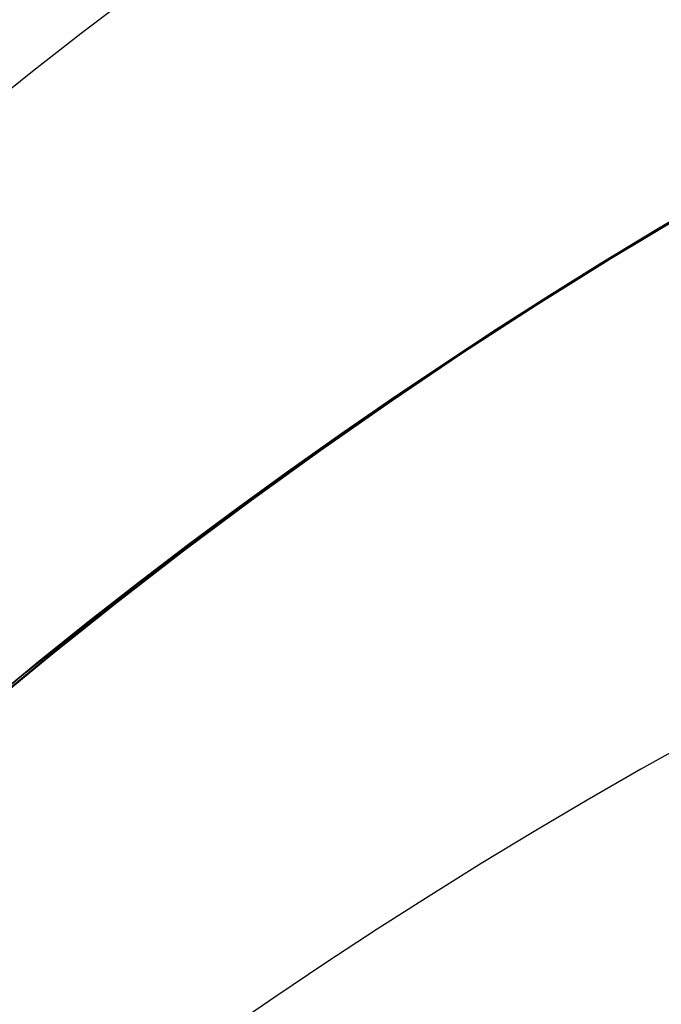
# Model space of a CAD drawing. Extents: x -15 to 7, y 1 to 148.
# Tile 122 of 194: x -7.5512 to -7.4545, y 140.5545 to 140.703. Entities that reach past the tile are written whole.
import ezdxf

# ---------------------------------------------------------------- set-up
doc = ezdxf.new("R2010")
doc.units = 0
doc.layers.add('DEFAULT', color=7, linetype='CONTINUOUS')

msp = doc.modelspace()

# ---------------------------------------------------------------- linework, layer by layer
at = {"layer": 'DEFAULT', "color": 254}
for p, q in [((-7.43855, 140.68086, -50.251), (-7.45816, 140.6694, -50.25458)), ((-7.43855, 140.68086, -54.251), (-7.45816, 140.6694, -54.25458)), ((-7.43855, 140.68086, -58.251), (-7.45816, 140.6694, -58.25458)), ((-7.43855, 140.68086, -62.251), (-7.45816, 140.6694, -62.25458)), ((-7.43855, 140.68086, -66.251), (-7.45816, 140.6694, -66.25458)), ((-7.43855, 140.68086, -70.251), (-7.45816, 140.6694, -70.25458)), ((-7.43855, 140.68086, -74.251), (-7.45816, 140.6694, -74.25458)), ((-7.43855, 140.68086, -78.251), (-7.45816, 140.6694, -78.25458)), ((-7.43855, 140.68086, -82.251), (-7.45816, 140.6694, -82.25458)), ((-7.43855, 140.68086, -86.251), (-7.45816, 140.6694, -86.25458)), ((-7.43855, 140.68086, -90.251), (-7.45816, 140.6694, -90.25458)), ((-7.43855, 140.68086, -94.251), (-7.45816, 140.6694, -94.25458)), ((-7.43855, 140.68086, -98.251), (-7.45816, 140.6694, -98.25458)), ((-7.43855, 140.68086, -46.251), (-7.45816, 140.6694, -46.25458)), ((-7.45865, 140.66914, -48.68179), (-7.43891, 140.68066, -48.68537)), ((-7.45865, 140.66914, -52.68179), (-7.43891, 140.68066, -52.68537)), ((-7.45865, 140.66914, -56.68179), (-7.43891, 140.68066, -56.68537)), ((-7.45865, 140.66914, -60.68179), (-7.43891, 140.68066, -60.68537)), ((-7.45865, 140.66914, -64.68179), (-7.43891, 140.68066, -64.68537)), ((-7.45865, 140.66914, -68.68179), (-7.43891, 140.68066, -68.68537)), ((-7.45865, 140.66914, -72.68179), (-7.43891, 140.68066, -72.68537)), ((-7.45865, 140.66914, -76.68179), (-7.43891, 140.68066, -76.68537)), ((-7.45865, 140.66914, -80.68179), (-7.43891, 140.68066, -80.68537)), ((-7.45865, 140.66914, -84.68179), (-7.43891, 140.68066, -84.68537)), ((-7.45865, 140.66914, -88.68179), (-7.43891, 140.68066, -88.68537)), ((-7.45865, 140.66914, -92.68179), (-7.43891, 140.68066, -92.68537)), ((-7.45865, 140.66914, -96.68179), (-7.43891, 140.68066, -96.68537)), ((-7.45865, 140.66914, -100.68179), (-7.43891, 140.68066, -100.68537)), ((-7.45082, 140.67377, -98.25317), (-7.46222, 140.66693, -98.25533)), ((-7.45082, 140.67377, -94.25317), (-7.46222, 140.66693, -94.25533)), ((-7.45082, 140.67377, -90.25317), (-7.46222, 140.66693, -90.25533)), ((-7.45082, 140.67377, -86.25317), (-7.46222, 140.66693, -86.25533)), ((-7.45082, 140.67377, -82.25317), (-7.46222, 140.66693, -82.25533)), ((-7.45082, 140.67377, -78.25317), (-7.46222, 140.66693, -78.25533)), ((-7.45082, 140.67377, -74.25317), (-7.46222, 140.66693, -74.25533)), ((-7.45082, 140.67377, -70.25317), (-7.46222, 140.66693, -70.25533)), ((-7.45082, 140.67377, -66.25317), (-7.46222, 140.66693, -66.25533)), ((-7.45082, 140.67377, -62.25317), (-7.46222, 140.66693, -62.25533)), ((-7.45082, 140.67377, -58.25317), (-7.46222, 140.66693, -58.25533)), ((-7.45082, 140.67377, -54.25317), (-7.46222, 140.66693, -54.25533)), ((-7.45082, 140.67377, -50.25317), (-7.46222, 140.66693, -50.25533)), ((-7.45082, 140.67377, -46.25317), (-7.46222, 140.66693, -46.25533)), ((-7.46211, 140.66699, -100.68112), (-7.45068, 140.67386, -100.68328)), ((-7.46211, 140.66699, -96.68112), (-7.45068, 140.67386, -96.68328)), ((-7.46211, 140.66699, -92.68112), (-7.45068, 140.67386, -92.68328)), ((-7.46211, 140.66699, -88.68112), (-7.45068, 140.67386, -88.68328)), ((-7.46211, 140.66699, -84.68112), (-7.45068, 140.67386, -84.68328)), ((-7.46211, 140.66699, -80.68112), (-7.45068, 140.67386, -80.68328)), ((-7.46211, 140.66699, -76.68112), (-7.45068, 140.67386, -76.68328)), ((-7.46211, 140.66699, -72.68112), (-7.45068, 140.67386, -72.68328)), ((-7.46211, 140.66699, -68.68112), (-7.45068, 140.67386, -68.68328)), ((-7.46211, 140.66699, -64.68112), (-7.45068, 140.67386, -64.68328)), ((-7.46211, 140.66699, -60.68112), (-7.45068, 140.67386, -60.68328)), ((-7.46211, 140.66699, -56.68112), (-7.45068, 140.67386, -56.68328)), ((-7.46211, 140.66699, -52.68112), (-7.45068, 140.67386, -52.68328)), ((-7.46211, 140.66699, -48.68112), (-7.45068, 140.67386, -48.68328)), ((-7.47796, 140.6571, -48.67788), (-7.45865, 140.66914, -48.68179)), ((-7.47796, 140.6571, -52.67788), (-7.45865, 140.66914, -52.68179)), ((-7.47796, 140.6571, -56.67788), (-7.45865, 140.66914, -56.68179)), ((-7.47796, 140.6571, -60.67788), (-7.45865, 140.66914, -60.68179)), ((-7.47796, 140.6571, -64.67788), (-7.45865, 140.66914, -64.68179)), ((-7.47796, 140.6571, -68.67788), (-7.45865, 140.66914, -68.68179)), ((-7.47796, 140.6571, -72.67788), (-7.45865, 140.66914, -72.68179)), ((-7.47796, 140.6571, -76.67788), (-7.45865, 140.66914, -76.68179)), ((-7.47796, 140.6571, -80.67788), (-7.45865, 140.66914, -80.68179)), ((-7.47796, 140.6571, -84.67788), (-7.45865, 140.66914, -84.68179)), ((-7.47796, 140.6571, -88.67788), (-7.45865, 140.66914, -88.68179)), ((-7.47796, 140.6571, -92.67788), (-7.45865, 140.66914, -92.68179)), ((-7.47796, 140.6571, -96.67788), (-7.45865, 140.66914, -96.68179)), ((-7.47796, 140.6571, -100.67788), (-7.45865, 140.66914, -100.68179)), ((-7.45816, 140.6694, -50.25458), (-7.47747, 140.65737, -50.25849)), ((-7.45816, 140.6694, -54.25458), (-7.47747, 140.65737, -54.25849)), ((-7.45816, 140.6694, -58.25458), (-7.47747, 140.65737, -58.25849)), ((-7.45816, 140.6694, -62.25458), (-7.47747, 140.65737, -62.25849)), ((-7.45816, 140.6694, -66.25458), (-7.47747, 140.65737, -66.25849)), ((-7.45816, 140.6694, -70.25458), (-7.47747, 140.65737, -70.25849)), ((-7.45816, 140.6694, -74.25458), (-7.47747, 140.65737, -74.25849)), ((-7.45816, 140.6694, -78.25458), (-7.47747, 140.65737, -78.25849)), ((-7.45816, 140.6694, -82.25458), (-7.47747, 140.65737, -82.25849)), ((-7.45816, 140.6694, -86.25458), (-7.47747, 140.65737, -86.25849)), ((-7.45816, 140.6694, -90.25458), (-7.47747, 140.65737, -90.25849)), ((-7.45816, 140.6694, -94.25458), (-7.47747, 140.65737, -94.25849)), ((-7.45816, 140.6694, -98.25458), (-7.47747, 140.65737, -98.25849)), ((-7.45816, 140.6694, -46.25458), (-7.47747, 140.65737, -46.25849)), ((-7.46222, 140.66693, -98.25533), (-7.47345, 140.65992, -98.2576)), ((-7.46222, 140.66693, -94.25533), (-7.47345, 140.65992, -94.2576)), ((-7.46222, 140.66693, -90.25533), (-7.47345, 140.65992, -90.2576)), ((-7.46222, 140.66693, -86.25533), (-7.47345, 140.65992, -86.2576)), ((-7.46222, 140.66693, -82.25533), (-7.47345, 140.65992, -82.2576)), ((-7.46222, 140.66693, -78.25533), (-7.47345, 140.65992, -78.2576)), ((-7.46222, 140.66693, -74.25533), (-7.47345, 140.65992, -74.2576)), ((-7.46222, 140.66693, -70.25533), (-7.47345, 140.65992, -70.2576)), ((-7.46222, 140.66693, -66.25533), (-7.47345, 140.65992, -66.2576)), ((-7.46222, 140.66693, -62.25533), (-7.47345, 140.65992, -62.2576)), ((-7.46222, 140.66693, -58.25533), (-7.47345, 140.65992, -58.2576)), ((-7.46222, 140.66693, -54.25533), (-7.47345, 140.65992, -54.2576)), ((-7.46222, 140.66693, -50.25533), (-7.47345, 140.65992, -50.2576)), ((-7.46222, 140.66693, -46.25533), (-7.47345, 140.65992, -46.2576)), ((-7.47337, 140.65995, -100.67884), (-7.46211, 140.66699, -100.68112)), ((-7.47337, 140.65995, -96.67884), (-7.46211, 140.66699, -96.68112)), ((-7.47337, 140.65995, -92.67884), (-7.46211, 140.66699, -92.68112)), ((-7.47337, 140.65995, -88.67884), (-7.46211, 140.66699, -88.68112)), ((-7.47337, 140.65995, -84.67884), (-7.46211, 140.66699, -84.68112)), ((-7.47337, 140.65995, -80.67884), (-7.46211, 140.66699, -80.68112)), ((-7.47337, 140.65995, -76.67884), (-7.46211, 140.66699, -76.68112)), ((-7.47337, 140.65995, -72.67884), (-7.46211, 140.66699, -72.68112)), ((-7.47337, 140.65995, -68.67884), (-7.46211, 140.66699, -68.68112)), ((-7.47337, 140.65995, -64.67884), (-7.46211, 140.66699, -64.68112)), ((-7.47337, 140.65995, -60.67884), (-7.46211, 140.66699, -60.68112)), ((-7.47337, 140.65995, -56.67884), (-7.46211, 140.66699, -56.68112)), ((-7.47337, 140.65995, -52.67884), (-7.46211, 140.66699, -52.68112)), ((-7.47337, 140.65995, -48.67884), (-7.46211, 140.66699, -48.68112)), ((-7.48446, 140.65275, -100.67645), (-7.47337, 140.65995, -100.67884)), ((-7.48446, 140.65275, -96.67645), (-7.47337, 140.65995, -96.67884)), ((-7.48446, 140.65275, -92.67645), (-7.47337, 140.65995, -92.67884)), ((-7.48446, 140.65275, -88.67645), (-7.47337, 140.65995, -88.67884)), ((-7.48446, 140.65275, -84.67645), (-7.47337, 140.65995, -84.67884)), ((-7.48446, 140.65275, -80.67645), (-7.47337, 140.65995, -80.67884)), ((-7.48446, 140.65275, -76.67645), (-7.47337, 140.65995, -76.67884)), ((-7.48446, 140.65275, -72.67645), (-7.47337, 140.65995, -72.67884)), ((-7.48446, 140.65275, -68.67645), (-7.47337, 140.65995, -68.67884)), ((-7.48446, 140.65275, -64.67645), (-7.47337, 140.65995, -64.67884)), ((-7.48446, 140.65275, -60.67645), (-7.47337, 140.65995, -60.67884)), ((-7.48446, 140.65275, -56.67645), (-7.47337, 140.65995, -56.67884)), ((-7.48446, 140.65275, -52.67645), (-7.47337, 140.65995, -52.67884)), ((-7.48446, 140.65275, -48.67645), (-7.47337, 140.65995, -48.67884)), ((-7.47345, 140.65992, -98.2576), (-7.4845, 140.65275, -98.25998)), ((-7.47345, 140.65992, -94.2576), (-7.4845, 140.65275, -94.25998)), ((-7.47345, 140.65992, -90.2576), (-7.4845, 140.65275, -90.25998)), ((-7.47345, 140.65992, -86.2576), (-7.4845, 140.65275, -86.25998)), ((-7.47345, 140.65992, -82.2576), (-7.4845, 140.65275, -82.25998)), ((-7.47345, 140.65992, -78.2576), (-7.4845, 140.65275, -78.25998)), ((-7.47345, 140.65992, -74.2576), (-7.4845, 140.65275, -74.25998)), ((-7.47345, 140.65992, -70.2576), (-7.4845, 140.65275, -70.25998)), ((-7.47345, 140.65992, -66.2576), (-7.4845, 140.65275, -66.25998)), ((-7.47345, 140.65992, -62.2576), (-7.4845, 140.65275, -62.25998)), ((-7.47345, 140.65992, -58.2576), (-7.4845, 140.65275, -58.25998)), ((-7.47345, 140.65992, -54.2576), (-7.4845, 140.65275, -54.25998)), ((-7.47345, 140.65992, -50.2576), (-7.4845, 140.65275, -50.25998)), ((-7.47345, 140.65992, -46.2576), (-7.4845, 140.65275, -46.25998)), ((-7.49686, 140.64456, -48.67361), (-7.47796, 140.6571, -48.67788)), ((-7.49686, 140.64456, -52.67361), (-7.47796, 140.6571, -52.67788)), ((-7.49686, 140.64456, -56.67361), (-7.47796, 140.6571, -56.67788)), ((-7.49686, 140.64456, -60.67361), (-7.47796, 140.6571, -60.67788)), ((-7.49686, 140.64456, -64.67361), (-7.47796, 140.6571, -64.67788)), ((-7.49686, 140.64456, -68.67361), (-7.47796, 140.6571, -68.67788)), ((-7.49686, 140.64456, -72.67361), (-7.47796, 140.6571, -72.67788)), ((-7.49686, 140.64456, -76.67361), (-7.47796, 140.6571, -76.67788)), ((-7.49686, 140.64456, -80.67361), (-7.47796, 140.6571, -80.67788)), ((-7.49686, 140.64456, -84.67361), (-7.47796, 140.6571, -84.67788)), ((-7.49686, 140.64456, -88.67361), (-7.47796, 140.6571, -88.67788)), ((-7.49686, 140.64456, -92.67361), (-7.47796, 140.6571, -92.67788)), ((-7.49686, 140.64456, -96.67361), (-7.47796, 140.6571, -96.67788)), ((-7.49686, 140.64456, -100.67361), (-7.47796, 140.6571, -100.67788)), ((-7.47747, 140.65737, -50.25849), (-7.49645, 140.64478, -50.26276)), ((-7.47747, 140.65737, -54.25849), (-7.49645, 140.64478, -54.26276)), ((-7.47747, 140.65737, -58.25849), (-7.49645, 140.64478, -58.26276)), ((-7.47747, 140.65737, -62.25849), (-7.49645, 140.64478, -62.26276)), ((-7.47747, 140.65737, -66.25849), (-7.49645, 140.64478, -66.26276)), ((-7.47747, 140.65737, -70.25849), (-7.49645, 140.64478, -70.26276)), ((-7.47747, 140.65737, -74.25849), (-7.49645, 140.64478, -74.26276)), ((-7.47747, 140.65737, -78.25849), (-7.49645, 140.64478, -78.26276)), ((-7.47747, 140.65737, -82.25849), (-7.49645, 140.64478, -82.26276)), ((-7.47747, 140.65737, -86.25849), (-7.49645, 140.64478, -86.26276)), ((-7.47747, 140.65737, -90.25849), (-7.49645, 140.64478, -90.26276)), ((-7.47747, 140.65737, -94.25849), (-7.49645, 140.64478, -94.26276)), ((-7.47747, 140.65737, -98.25849), (-7.49645, 140.64478, -98.26276)), ((-7.47747, 140.65737, -46.25849), (-7.49645, 140.64478, -46.26276)), ((-7.4845, 140.65275, -98.25998), (-7.49531, 140.64548, -98.26245)), ((-7.4845, 140.65275, -94.25998), (-7.49531, 140.64548, -94.26245)), ((-7.4845, 140.65275, -90.25998), (-7.49531, 140.64548, -90.26245)), ((-7.4845, 140.65275, -86.25998), (-7.49531, 140.64548, -86.26245)), ((-7.4845, 140.65275, -82.25998), (-7.49531, 140.64548, -82.26245)), ((-7.4845, 140.65275, -78.25998), (-7.49531, 140.64548, -78.26245)), ((-7.4845, 140.65275, -74.25998), (-7.49531, 140.64548, -74.26245)), ((-7.4845, 140.65275, -70.25998), (-7.49531, 140.64548, -70.26245)), ((-7.4845, 140.65275, -66.25998), (-7.49531, 140.64548, -66.26245)), ((-7.4845, 140.65275, -62.25998), (-7.49531, 140.64548, -62.26245)), ((-7.4845, 140.65275, -58.25998), (-7.49531, 140.64548, -58.26245)), ((-7.4845, 140.65275, -54.25998), (-7.49531, 140.64548, -54.26245)), ((-7.4845, 140.65275, -50.25998), (-7.49531, 140.64548, -50.26245)), ((-7.4845, 140.65275, -46.25998), (-7.49531, 140.64548, -46.26245)), ((-7.49523, 140.64549, -100.67398), (-7.48446, 140.65275, -100.67645)), ((-7.49523, 140.64549, -96.67398), (-7.48446, 140.65275, -96.67645)), ((-7.49523, 140.64549, -92.67398), (-7.48446, 140.65275, -92.67645)), ((-7.49523, 140.64549, -88.67398), (-7.48446, 140.65275, -88.67645)), ((-7.49523, 140.64549, -84.67398), (-7.48446, 140.65275, -84.67645)), ((-7.49523, 140.64549, -80.67398), (-7.48446, 140.65275, -80.67645)), ((-7.49523, 140.64549, -76.67398), (-7.48446, 140.65275, -76.67645)), ((-7.49523, 140.64549, -72.67398), (-7.48446, 140.65275, -72.67645)), ((-7.49523, 140.64549, -68.67398), (-7.48446, 140.65275, -68.67645)), ((-7.49523, 140.64549, -64.67398), (-7.48446, 140.65275, -64.67645)), ((-7.49523, 140.64549, -60.67398), (-7.48446, 140.65275, -60.67645)), ((-7.49523, 140.64549, -56.67398), (-7.48446, 140.65275, -56.67645)), ((-7.49523, 140.64549, -52.67398), (-7.48446, 140.65275, -52.67645)), ((-7.49523, 140.64549, -48.67398), (-7.48446, 140.65275, -48.67645)), ((-7.49531, 140.64548, -98.26245), (-7.50594, 140.63807, -98.26505)), ((-7.49531, 140.64548, -94.26245), (-7.50594, 140.63807, -94.26505)), ((-7.49531, 140.64548, -90.26245), (-7.50594, 140.63807, -90.26505)), ((-7.49531, 140.64548, -86.26245), (-7.50594, 140.63807, -86.26505)), ((-7.49531, 140.64548, -82.26245), (-7.50594, 140.63807, -82.26505)), ((-7.49531, 140.64548, -78.26245), (-7.50594, 140.63807, -78.26505)), ((-7.49531, 140.64548, -74.26245), (-7.50594, 140.63807, -74.26505)), ((-7.49531, 140.64548, -70.26245), (-7.50594, 140.63807, -70.26505)), ((-7.49531, 140.64548, -66.26245), (-7.50594, 140.63807, -66.26505)), ((-7.49531, 140.64548, -62.26245), (-7.50594, 140.63807, -62.26505)), ((-7.49531, 140.64548, -58.26245), (-7.50594, 140.63807, -58.26505)), ((-7.49531, 140.64548, -54.26245), (-7.50594, 140.63807, -54.26505)), ((-7.49531, 140.64548, -50.26245), (-7.50594, 140.63807, -50.26505)), ((-7.49531, 140.64548, -46.26245), (-7.50594, 140.63807, -46.26505)), ((-7.50583, 140.63809, -100.67139), (-7.49523, 140.64549, -100.67398)), ((-7.50583, 140.63809, -96.67139), (-7.49523, 140.64549, -96.67398)), ((-7.50583, 140.63809, -92.67139), (-7.49523, 140.64549, -92.67398)), ((-7.50583, 140.63809, -88.67139), (-7.49523, 140.64549, -88.67398)), ((-7.50583, 140.63809, -84.67139), (-7.49523, 140.64549, -84.67398)), ((-7.50583, 140.63809, -80.67139), (-7.49523, 140.64549, -80.67398)), ((-7.50583, 140.63809, -76.67139), (-7.49523, 140.64549, -76.67398)), ((-7.50583, 140.63809, -72.67139), (-7.49523, 140.64549, -72.67398)), ((-7.50583, 140.63809, -68.67139), (-7.49523, 140.64549, -68.67398)), ((-7.50583, 140.63809, -64.67139), (-7.49523, 140.64549, -64.67398)), ((-7.50583, 140.63809, -60.67139), (-7.49523, 140.64549, -60.67398)), ((-7.50583, 140.63809, -56.67139), (-7.49523, 140.64549, -56.67398)), ((-7.50583, 140.63809, -52.67139), (-7.49523, 140.64549, -52.67398)), ((-7.50583, 140.63809, -48.67139), (-7.49523, 140.64549, -48.67398)), ((-7.51536, 140.63151, -48.66894), (-7.49686, 140.64456, -48.67361)), ((-7.51536, 140.63151, -52.66894), (-7.49686, 140.64456, -52.67361)), ((-7.51536, 140.63151, -56.66894), (-7.49686, 140.64456, -56.67361)), ((-7.51536, 140.63151, -60.66894), (-7.49686, 140.64456, -60.67361)), ((-7.51536, 140.63151, -64.66894), (-7.49686, 140.64456, -64.67361)), ((-7.51536, 140.63151, -68.66894), (-7.49686, 140.64456, -68.67361)), ((-7.51536, 140.63151, -72.66894), (-7.49686, 140.64456, -72.67361)), ((-7.51536, 140.63151, -76.66894), (-7.49686, 140.64456, -76.67361)), ((-7.51536, 140.63151, -80.66894), (-7.49686, 140.64456, -80.67361)), ((-7.51536, 140.63151, -84.66894), (-7.49686, 140.64456, -84.67361)), ((-7.51536, 140.63151, -88.66894), (-7.49686, 140.64456, -88.67361)), ((-7.51536, 140.63151, -92.66894), (-7.49686, 140.64456, -92.67361)), ((-7.51536, 140.63151, -96.66894), (-7.49686, 140.64456, -96.67361)), ((-7.51536, 140.63151, -100.66894), (-7.49686, 140.64456, -100.67361)), ((-7.49645, 140.64478, -50.26276), (-7.51507, 140.63166, -50.26743)), ((-7.49645, 140.64478, -54.26276), (-7.51507, 140.63166, -54.26743)), ((-7.49645, 140.64478, -58.26276), (-7.51507, 140.63166, -58.26743)), ((-7.49645, 140.64478, -62.26276), (-7.51507, 140.63166, -62.26743)), ((-7.49645, 140.64478, -66.26276), (-7.51507, 140.63166, -66.26743)), ((-7.49645, 140.64478, -70.26276), (-7.51507, 140.63166, -70.26743)), ((-7.49645, 140.64478, -74.26276), (-7.51507, 140.63166, -74.26743)), ((-7.49645, 140.64478, -78.26276), (-7.51507, 140.63166, -78.26743)), ((-7.49645, 140.64478, -82.26276), (-7.51507, 140.63166, -82.26743)), ((-7.49645, 140.64478, -86.26276), (-7.51507, 140.63166, -86.26743)), ((-7.49645, 140.64478, -90.26276), (-7.51507, 140.63166, -90.26743)), ((-7.49645, 140.64478, -94.26276), (-7.51507, 140.63166, -94.26743)), ((-7.49645, 140.64478, -98.26276), (-7.51507, 140.63166, -98.26743)), ((-7.49645, 140.64478, -46.26276), (-7.51507, 140.63166, -46.26743)), ((-7.50594, 140.63807, -98.26505), (-7.51639, 140.63053, -98.26776)), ((-7.50594, 140.63807, -94.26505), (-7.51639, 140.63053, -94.26776)), ((-7.50594, 140.63807, -90.26505), (-7.51639, 140.63053, -90.26776)), ((-7.50594, 140.63807, -86.26505), (-7.51639, 140.63053, -86.26776)), ((-7.50594, 140.63807, -82.26505), (-7.51639, 140.63053, -82.26776)), ((-7.50594, 140.63807, -78.26505), (-7.51639, 140.63053, -78.26776)), ((-7.50594, 140.63807, -74.26505), (-7.51639, 140.63053, -74.26776)), ((-7.50594, 140.63807, -70.26505), (-7.51639, 140.63053, -70.26776)), ((-7.50594, 140.63807, -66.26505), (-7.51639, 140.63053, -66.26776)), ((-7.50594, 140.63807, -62.26505), (-7.51639, 140.63053, -62.26776)), ((-7.50594, 140.63807, -58.26505), (-7.51639, 140.63053, -58.26776)), ((-7.50594, 140.63807, -54.26505), (-7.51639, 140.63053, -54.26776)), ((-7.50594, 140.63807, -50.26505), (-7.51639, 140.63053, -50.26776)), ((-7.50594, 140.63807, -46.26505), (-7.51639, 140.63053, -46.26776)), ((-7.51626, 140.63056, -100.66868), (-7.50583, 140.63809, -100.67139)), ((-7.51626, 140.63056, -96.66868), (-7.50583, 140.63809, -96.67139)), ((-7.51626, 140.63056, -92.66868), (-7.50583, 140.63809, -92.67139)), ((-7.51626, 140.63056, -88.66868), (-7.50583, 140.63809, -88.67139)), ((-7.51626, 140.63056, -84.66868), (-7.50583, 140.63809, -84.67139)), ((-7.51626, 140.63056, -80.66868), (-7.50583, 140.63809, -80.67139)), ((-7.51626, 140.63056, -76.66868), (-7.50583, 140.63809, -76.67139)), ((-7.51626, 140.63056, -72.66868), (-7.50583, 140.63809, -72.67139)), ((-7.51626, 140.63056, -68.66868), (-7.50583, 140.63809, -68.67139)), ((-7.51626, 140.63056, -64.66868), (-7.50583, 140.63809, -64.67139)), ((-7.51626, 140.63056, -60.66868), (-7.50583, 140.63809, -60.67139)), ((-7.51626, 140.63056, -56.66868), (-7.50583, 140.63809, -56.67139)), ((-7.51626, 140.63056, -52.66868), (-7.50583, 140.63809, -52.67139)), ((-7.51626, 140.63056, -48.66868), (-7.50583, 140.63809, -48.67139)), ((-7.53347, 140.61794, -48.66386), (-7.51536, 140.63151, -48.66894)), ((-7.53347, 140.61794, -52.66386), (-7.51536, 140.63151, -52.66894)), ((-7.53347, 140.61794, -56.66386), (-7.51536, 140.63151, -56.66894)), ((-7.53347, 140.61794, -60.66386), (-7.51536, 140.63151, -60.66894)), ((-7.53347, 140.61794, -64.66386), (-7.51536, 140.63151, -64.66894)), ((-7.53347, 140.61794, -68.66386), (-7.51536, 140.63151, -68.66894)), ((-7.53347, 140.61794, -72.66386), (-7.51536, 140.63151, -72.66894)), ((-7.53347, 140.61794, -76.66386), (-7.51536, 140.63151, -76.66894)), ((-7.53347, 140.61794, -80.66386), (-7.51536, 140.63151, -80.66894)), ((-7.53347, 140.61794, -84.66386), (-7.51536, 140.63151, -84.66894)), ((-7.53347, 140.61794, -88.66386), (-7.51536, 140.63151, -88.66894)), ((-7.53347, 140.61794, -92.66386), (-7.51536, 140.63151, -92.66894)), ((-7.53347, 140.61794, -96.66386), (-7.51536, 140.63151, -96.66894)), ((-7.53347, 140.61794, -100.66386), (-7.51536, 140.63151, -100.66894)), ((-7.51507, 140.63166, -50.26743), (-7.53332, 140.61802, -50.27252)), ((-7.51507, 140.63166, -54.26743), (-7.53332, 140.61802, -54.27252)), ((-7.51507, 140.63166, -58.26743), (-7.53332, 140.61802, -58.27252)), ((-7.51507, 140.63166, -62.26743), (-7.53332, 140.61802, -62.27252)), ((-7.51507, 140.63166, -66.26743), (-7.53332, 140.61802, -66.27252)), ((-7.51507, 140.63166, -70.26743), (-7.53332, 140.61802, -70.27252)), ((-7.51507, 140.63166, -74.26743), (-7.53332, 140.61802, -74.27252)), ((-7.51507, 140.63166, -78.26743), (-7.53332, 140.61802, -78.27252)), ((-7.51507, 140.63166, -82.26743), (-7.53332, 140.61802, -82.27252)), ((-7.51507, 140.63166, -86.26743), (-7.53332, 140.61802, -86.27252)), ((-7.51507, 140.63166, -90.26743), (-7.53332, 140.61802, -90.27252)), ((-7.51507, 140.63166, -94.26743), (-7.53332, 140.61802, -94.27252)), ((-7.51507, 140.63166, -98.26743), (-7.53332, 140.61802, -98.27252)), ((-7.51507, 140.63166, -46.26743), (-7.53332, 140.61802, -46.27252)), ((-7.51639, 140.63053, -98.26776), (-7.52665, 140.62287, -98.27059)), ((-7.51639, 140.63053, -94.26776), (-7.52665, 140.62287, -94.27059)), ((-7.51639, 140.63053, -90.26776), (-7.52665, 140.62287, -90.27059)), ((-7.51639, 140.63053, -86.26776), (-7.52665, 140.62287, -86.27059)), ((-7.51639, 140.63053, -82.26776), (-7.52665, 140.62287, -82.27059)), ((-7.51639, 140.63053, -78.26776), (-7.52665, 140.62287, -78.27059)), ((-7.51639, 140.63053, -74.26776), (-7.52665, 140.62287, -74.27059)), ((-7.51639, 140.63053, -70.26776), (-7.52665, 140.62287, -70.27059)), ((-7.51639, 140.63053, -66.26776), (-7.52665, 140.62287, -66.27059)), ((-7.51639, 140.63053, -62.26776), (-7.52665, 140.62287, -62.27059)), ((-7.51639, 140.63053, -58.26776), (-7.52665, 140.62287, -58.27059)), ((-7.51639, 140.63053, -54.26776), (-7.52665, 140.62287, -54.27059)), ((-7.51639, 140.63053, -50.26776), (-7.52665, 140.62287, -50.27059)), ((-7.51639, 140.63053, -46.26776), (-7.52665, 140.62287, -46.27059)), ((-7.52651, 140.62289, -100.66585), (-7.51626, 140.63056, -100.66868)), ((-7.52651, 140.62289, -96.66585), (-7.51626, 140.63056, -96.66868)), ((-7.52651, 140.62289, -92.66585), (-7.51626, 140.63056, -92.66868)), ((-7.52651, 140.62289, -88.66585), (-7.51626, 140.63056, -88.66868)), ((-7.52651, 140.62289, -84.66585), (-7.51626, 140.63056, -84.66868)), ((-7.52651, 140.62289, -80.66585), (-7.51626, 140.63056, -80.66868)), ((-7.52651, 140.62289, -76.66585), (-7.51626, 140.63056, -76.66868)), ((-7.52651, 140.62289, -72.66585), (-7.51626, 140.63056, -72.66868)), ((-7.52651, 140.62289, -68.66585), (-7.51626, 140.63056, -68.66868)), ((-7.52651, 140.62289, -64.66585), (-7.51626, 140.63056, -64.66868)), ((-7.52651, 140.62289, -60.66585), (-7.51626, 140.63056, -60.66868)), ((-7.52651, 140.62289, -56.66585), (-7.51626, 140.63056, -56.66868)), ((-7.52651, 140.62289, -52.66585), (-7.51626, 140.63056, -52.66868)), ((-7.52651, 140.62289, -48.66585), (-7.51626, 140.63056, -48.66868)), ((-7.52665, 140.62287, -98.27059), (-7.53673, 140.61509, -98.27354)), ((-7.52665, 140.62287, -94.27059), (-7.53673, 140.61509, -94.27354)), ((-7.52665, 140.62287, -90.27059), (-7.53673, 140.61509, -90.27354)), ((-7.52665, 140.62287, -86.27059), (-7.53673, 140.61509, -86.27354)), ((-7.52665, 140.62287, -82.27059), (-7.53673, 140.61509, -82.27354)), ((-7.52665, 140.62287, -78.27059), (-7.53673, 140.61509, -78.27354)), ((-7.52665, 140.62287, -74.27059), (-7.53673, 140.61509, -74.27354)), ((-7.52665, 140.62287, -70.27059), (-7.53673, 140.61509, -70.27354)), ((-7.52665, 140.62287, -66.27059), (-7.53673, 140.61509, -66.27354)), ((-7.52665, 140.62287, -62.27059), (-7.53673, 140.61509, -62.27354)), ((-7.52665, 140.62287, -58.27059), (-7.53673, 140.61509, -58.27354)), ((-7.52665, 140.62287, -54.27059), (-7.53673, 140.61509, -54.27354)), ((-7.52665, 140.62287, -50.27059), (-7.53673, 140.61509, -50.27354)), ((-7.52665, 140.62287, -46.27059), (-7.53673, 140.61509, -46.27354)), ((-7.53657, 140.61511, -100.6629), (-7.52651, 140.62289, -100.66585)), ((-7.53657, 140.61511, -96.6629), (-7.52651, 140.62289, -96.66585)), ((-7.53657, 140.61511, -92.6629), (-7.52651, 140.62289, -92.66585)), ((-7.53657, 140.61511, -88.6629), (-7.52651, 140.62289, -88.66585)), ((-7.53657, 140.61511, -84.6629), (-7.52651, 140.62289, -84.66585)), ((-7.53657, 140.61511, -80.6629), (-7.52651, 140.62289, -80.66585)), ((-7.53657, 140.61511, -76.6629), (-7.52651, 140.62289, -76.66585)), ((-7.53657, 140.61511, -72.6629), (-7.52651, 140.62289, -72.66585)), ((-7.53657, 140.61511, -68.6629), (-7.52651, 140.62289, -68.66585)), ((-7.53657, 140.61511, -64.6629), (-7.52651, 140.62289, -64.66585)), ((-7.53657, 140.61511, -60.6629), (-7.52651, 140.62289, -60.66585)), ((-7.53657, 140.61511, -56.6629), (-7.52651, 140.62289, -56.66585)), ((-7.53657, 140.61511, -52.6629), (-7.52651, 140.62289, -52.66585)), ((-7.53657, 140.61511, -48.6629), (-7.52651, 140.62289, -48.66585)), ((-7.5512, 140.60385, -48.65831), (-7.53347, 140.61794, -48.66386)), ((-7.5512, 140.60385, -52.65831), (-7.53347, 140.61794, -52.66386)), ((-7.5512, 140.60385, -56.65831), (-7.53347, 140.61794, -56.66386)), ((-7.5512, 140.60385, -60.65831), (-7.53347, 140.61794, -60.66386)), ((-7.5512, 140.60385, -64.65831), (-7.53347, 140.61794, -64.66386)), ((-7.5512, 140.60385, -68.65831), (-7.53347, 140.61794, -68.66386)), ((-7.5512, 140.60385, -72.65831), (-7.53347, 140.61794, -72.66386)), ((-7.5512, 140.60385, -76.65831), (-7.53347, 140.61794, -76.66386)), ((-7.5512, 140.60385, -80.65831), (-7.53347, 140.61794, -80.66386)), ((-7.5512, 140.60385, -84.65831), (-7.53347, 140.61794, -84.66386)), ((-7.5512, 140.60385, -88.65831), (-7.53347, 140.61794, -88.66386)), ((-7.5512, 140.60385, -92.65831), (-7.53347, 140.61794, -92.66386)), ((-7.5512, 140.60385, -96.65831), (-7.53347, 140.61794, -96.66386)), ((-7.5512, 140.60385, -100.65831), (-7.53347, 140.61794, -100.66386)), ((-7.53332, 140.61802, -50.27252), (-7.55116, 140.60387, -50.27806)), ((-7.53332, 140.61802, -54.27252), (-7.55116, 140.60387, -54.27806)), ((-7.53332, 140.61802, -58.27252), (-7.55116, 140.60387, -58.27806)), ((-7.53332, 140.61802, -62.27252), (-7.55116, 140.60387, -62.27806)), ((-7.53332, 140.61802, -66.27252), (-7.55116, 140.60387, -66.27806)), ((-7.53332, 140.61802, -70.27252), (-7.55116, 140.60387, -70.27806)), ((-7.53332, 140.61802, -74.27252), (-7.55116, 140.60387, -74.27806)), ((-7.53332, 140.61802, -78.27252), (-7.55116, 140.60387, -78.27806)), ((-7.53332, 140.61802, -82.27252), (-7.55116, 140.60387, -82.27806)), ((-7.53332, 140.61802, -86.27252), (-7.55116, 140.60387, -86.27806)), ((-7.53332, 140.61802, -90.27252), (-7.55116, 140.60387, -90.27806)), ((-7.53332, 140.61802, -94.27252), (-7.55116, 140.60387, -94.27806)), ((-7.53332, 140.61802, -98.27252), (-7.55116, 140.60387, -98.27806)), ((-7.53332, 140.61802, -46.27252), (-7.55116, 140.60387, -46.27806)), ((-7.53673, 140.61509, -98.27354), (-7.54663, 140.6072, -98.27662)), ((-7.53673, 140.61509, -94.27354), (-7.54663, 140.6072, -94.27662)), ((-7.53673, 140.61509, -90.27354), (-7.54663, 140.6072, -90.27662)), ((-7.53673, 140.61509, -86.27354), (-7.54663, 140.6072, -86.27662)), ((-7.53673, 140.61509, -82.27354), (-7.54663, 140.6072, -82.27662)), ((-7.53673, 140.61509, -78.27354), (-7.54663, 140.6072, -78.27662)), ((-7.53673, 140.61509, -74.27354), (-7.54663, 140.6072, -74.27662)), ((-7.53673, 140.61509, -70.27354), (-7.54663, 140.6072, -70.27662)), ((-7.53673, 140.61509, -66.27354), (-7.54663, 140.6072, -66.27662)), ((-7.53673, 140.61509, -62.27354), (-7.54663, 140.6072, -62.27662)), ((-7.53673, 140.61509, -58.27354), (-7.54663, 140.6072, -58.27662)), ((-7.53673, 140.61509, -54.27354), (-7.54663, 140.6072, -54.27662)), ((-7.53673, 140.61509, -50.27354), (-7.54663, 140.6072, -50.27662)), ((-7.53673, 140.61509, -46.27354), (-7.54663, 140.6072, -46.27662)), ((-7.54646, 140.60722, -100.65982), (-7.53657, 140.61511, -100.6629)), ((-7.54646, 140.60722, -96.65982), (-7.53657, 140.61511, -96.6629)), ((-7.54646, 140.60722, -92.65982), (-7.53657, 140.61511, -92.6629)), ((-7.54646, 140.60722, -88.65982), (-7.53657, 140.61511, -88.6629)), ((-7.54646, 140.60722, -84.65982), (-7.53657, 140.61511, -84.6629)), ((-7.54646, 140.60722, -80.65982), (-7.53657, 140.61511, -80.6629)), ((-7.54646, 140.60722, -76.65982), (-7.53657, 140.61511, -76.6629)), ((-7.54646, 140.60722, -72.65982), (-7.53657, 140.61511, -72.6629)), ((-7.54646, 140.60722, -68.65982), (-7.53657, 140.61511, -68.6629)), ((-7.54646, 140.60722, -64.65982), (-7.53657, 140.61511, -64.6629)), ((-7.54646, 140.60722, -60.65982), (-7.53657, 140.61511, -60.6629)), ((-7.54646, 140.60722, -56.65982), (-7.53657, 140.61511, -56.6629)), ((-7.54646, 140.60722, -52.65982), (-7.53657, 140.61511, -52.6629)), ((-7.54646, 140.60722, -48.65982), (-7.53657, 140.61511, -48.6629)), ((-7.54663, 140.6072, -98.27662), (-7.55634, 140.59921, -98.27982)), ((-7.54663, 140.6072, -94.27662), (-7.55634, 140.59921, -94.27982)), ((-7.54663, 140.6072, -90.27662), (-7.55634, 140.59921, -90.27982)), ((-7.54663, 140.6072, -86.27662), (-7.55634, 140.59921, -86.27982)), ((-7.54663, 140.6072, -82.27662), (-7.55634, 140.59921, -82.27982)), ((-7.54663, 140.6072, -78.27662), (-7.55634, 140.59921, -78.27982)), ((-7.54663, 140.6072, -74.27662), (-7.55634, 140.59921, -74.27982)), ((-7.54663, 140.6072, -70.27662), (-7.55634, 140.59921, -70.27982)), ((-7.54663, 140.6072, -66.27662), (-7.55634, 140.59921, -66.27982)), ((-7.54663, 140.6072, -62.27662), (-7.55634, 140.59921, -62.27982)), ((-7.54663, 140.6072, -58.27662), (-7.55634, 140.59921, -58.27982)), ((-7.54663, 140.6072, -54.27662), (-7.55634, 140.59921, -54.27982)), ((-7.54663, 140.6072, -50.27662), (-7.55634, 140.59921, -50.27982)), ((-7.54663, 140.6072, -46.27662), (-7.55634, 140.59921, -46.27982)), ((-7.55617, 140.59923, -100.65662), (-7.54646, 140.60722, -100.65982)), ((-7.55617, 140.59923, -96.65662), (-7.54646, 140.60722, -96.65982)), ((-7.55617, 140.59923, -92.65662), (-7.54646, 140.60722, -92.65982)), ((-7.55617, 140.59923, -88.65662), (-7.54646, 140.60722, -88.65982)), ((-7.55617, 140.59923, -84.65662), (-7.54646, 140.60722, -84.65982)), ((-7.55617, 140.59923, -80.65662), (-7.54646, 140.60722, -80.65982)), ((-7.55617, 140.59923, -76.65662), (-7.54646, 140.60722, -76.65982)), ((-7.55617, 140.59923, -72.65662), (-7.54646, 140.60722, -72.65982)), ((-7.55617, 140.59923, -68.65662), (-7.54646, 140.60722, -68.65982)), ((-7.55617, 140.59923, -64.65662), (-7.54646, 140.60722, -64.65982)), ((-7.55617, 140.59923, -60.65662), (-7.54646, 140.60722, -60.65982)), ((-7.55617, 140.59923, -56.65662), (-7.54646, 140.60722, -56.65982)), ((-7.55617, 140.59923, -52.65662), (-7.54646, 140.60722, -52.65982)), ((-7.55617, 140.59923, -48.65662), (-7.54646, 140.60722, -48.65982)), ((-7.55116, 140.60387, -50.27806), (-7.56857, 140.58923, -50.28408)), ((-7.55116, 140.60387, -54.27806), (-7.56857, 140.58923, -54.28408)), ((-7.55116, 140.60387, -58.27806), (-7.56857, 140.58923, -58.28408)), ((-7.55116, 140.60387, -62.27806), (-7.56857, 140.58923, -62.28408)), ((-7.55116, 140.60387, -66.27806), (-7.56857, 140.58923, -66.28408)), ((-7.55116, 140.60387, -70.27806), (-7.56857, 140.58923, -70.28408)), ((-7.55116, 140.60387, -74.27806), (-7.56857, 140.58923, -74.28408)), ((-7.55116, 140.60387, -78.27806), (-7.56857, 140.58923, -78.28408)), ((-7.55116, 140.60387, -82.27806), (-7.56857, 140.58923, -82.28408)), ((-7.55116, 140.60387, -86.27806), (-7.56857, 140.58923, -86.28408)), ((-7.55116, 140.60387, -90.27806), (-7.56857, 140.58923, -90.28408)), ((-7.55116, 140.60387, -94.27806), (-7.56857, 140.58923, -94.28408)), ((-7.55116, 140.60387, -98.27806), (-7.56857, 140.58923, -98.28408)), ((-7.55116, 140.60387, -46.27806), (-7.56857, 140.58923, -46.28408)), ((-7.56857, 140.58923, -48.65229), (-7.5512, 140.60385, -48.65831)), ((-7.56857, 140.58923, -52.65229), (-7.5512, 140.60385, -52.65831)), ((-7.56857, 140.58923, -56.65229), (-7.5512, 140.60385, -56.65831)), ((-7.56857, 140.58923, -60.65229), (-7.5512, 140.60385, -60.65831)), ((-7.56857, 140.58923, -64.65229), (-7.5512, 140.60385, -64.65831)), ((-7.56857, 140.58923, -68.65229), (-7.5512, 140.60385, -68.65831)), ((-7.56857, 140.58923, -72.65229), (-7.5512, 140.60385, -72.65831)), ((-7.56857, 140.58923, -76.65229), (-7.5512, 140.60385, -76.65831)), ((-7.56857, 140.58923, -80.65229), (-7.5512, 140.60385, -80.65831)), ((-7.56857, 140.58923, -84.65229), (-7.5512, 140.60385, -84.65831)), ((-7.56857, 140.58923, -88.65229), (-7.5512, 140.60385, -88.65831)), ((-7.56857, 140.58923, -92.65229), (-7.5512, 140.60385, -92.65831)), ((-7.56857, 140.58923, -96.65229), (-7.5512, 140.60385, -96.65831))]:
    msp.add_line(p, q, dxfattribs=at)
at = {"layer": 'DEFAULT', "color": 254, "extrusion": (-6.775e-15, 0.457818, 0.889046)}
msp.add_arc((7.045, -143.8184, 27.40095), 0.8, 271.6871, 0, dxfattribs=at)
at = {"layer": 'DEFAULT', "color": 254, "extrusion": (1.52417e-05, 0.23551, 0.971872)}
msp.add_arc((7.05414, -146.11893, -8.14291), 0.79992, 271.63778, 0.03041, dxfattribs=at)
at = {"layer": 'DEFAULT', "color": 254}
for centre in [(-7.045, 139.98436, -43.22105), (-7.045, 139.98436, -100.72287)]:
    msp.add_arc(centre, 0.8, 91.5, 180, dxfattribs=at)
at = {"layer": 'DEFAULT', "color": 254, "extrusion": (-3.19625e-05, 0.333799, 0.942644)}
msp.add_arc((7.03172, -165.61702, -48.45263), 0.79988, 271.80494, 359.96718, dxfattribs=at)

doc.saveas('drawing.dxf')
